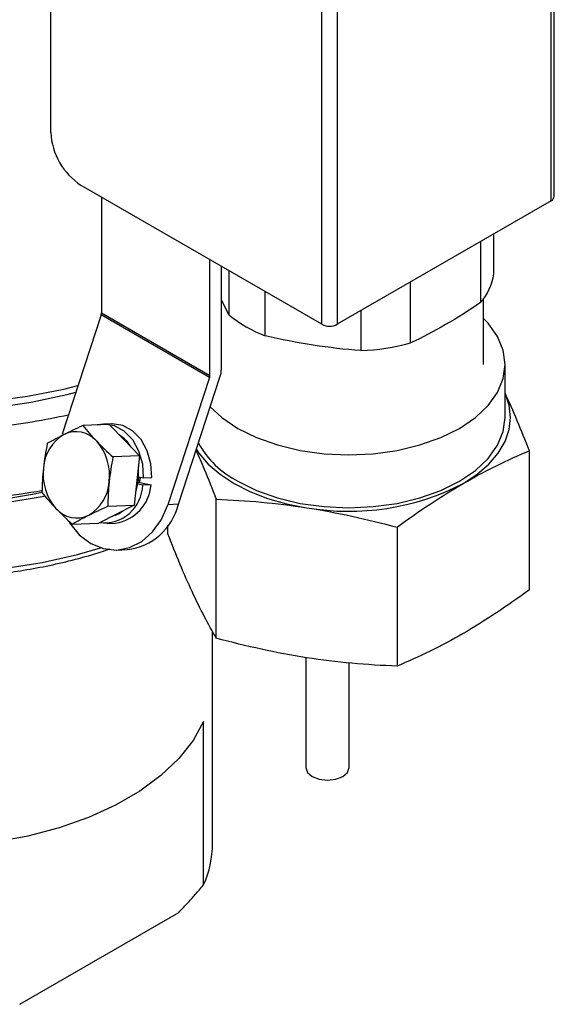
# Model space of a CAD drawing. Header units: millimetres. Extents: x -88 to 910, y -234 to 995.
# Tile 26 of 40: x 860 to 910, y 558 to 649. Entities that reach past the tile are written whole.
import ezdxf

# ---------------------------------------------------------------- set-up
doc = ezdxf.new("R2010")
doc.units = ezdxf.units.MM

msp = doc.modelspace()

# ---------------------------------------------------------------- linework, layer by layer
at = {"color": 7, "linetype": 'Continuous', "lineweight": 25}
for p, q in [((863.044, 639.045), (863.044, 893.275)), ((909.36, 632.718), (909.36, 878.957)), ((909.652, 633.126), (909.652, 878.923)), ((889.561, 867.527), (889.561, 621.288)), ((888.146, 621.288), (888.146, 867.067)), ((888.146, 621.288), (865.873, 634.146)), ((867.738, 633.07), (867.738, 622.341)), ((909.36, 632.718), (889.561, 621.288)), ((902.83, 628.948), (902.83, 623.298)), ((904.065, 625.958), (904.065, 629.661)), ((877.779, 616.544), (877.779, 627.273)), ((878.839, 617.157), (878.839, 626.661)), ((879.53, 626.262), (879.53, 622.163)), ((896.356, 619.56), (896.356, 625.211)), ((882.904, 620.215), (882.904, 624.315)), ((879.53, 622.163), (878.839, 623.549)), ((903.113, 617.576), (903.113, 623.669)), ((891.748, 622.551), (891.748, 618.847)), ((867.705, 622.149), (864.097, 611.131)), ((877.746, 616.353), (867.705, 622.149)), ((867.738, 622.341), (877.779, 616.544)), ((905.113, 612.676), (905.113, 617.576)), ((877.746, 616.353), (873.894, 604.591)), ((874.855, 604.628), (878.707, 616.39)), ((868.464, 612.014), (866.006, 611.918)), ((868.694, 612.086), (867.925, 612.056)), ((868.464, 612.014), (869.862, 610.557)), ((869.862, 610.557), (871.261, 609.101)), ((871.261, 609.101), (868.804, 609.006)), ((871.261, 609.101), (871.017, 606.822)), ((907.343, 596.715), (907.343, 609.581)), ((871.14, 607.972), (871.145, 606.827)), ((871.17, 607.17), (871.628, 607.074)), ((871.628, 607.074), (872.397, 607.104)), ((871.017, 606.822), (870.773, 604.542)), ((871.145, 606.827), (870.9, 605.733)), ((871.555, 606.393), (871.097, 606.488)), ((871.126, 606.672), (872.324, 606.423)), ((872.324, 606.423), (871.555, 606.393)), ((878.365, 592.232), (878.365, 605.098)), ((868.316, 604.447), (870.773, 604.542)), ((870.773, 604.542), (869.13, 603.719)), ((874.855, 604.628), (873.894, 604.591)), ((869.13, 603.719), (867.487, 602.895)), ((865.03, 602.8), (867.487, 602.895)), ((868.282, 602.863), (869.051, 602.893)), ((873.882, 601.891), (873.882, 602.664)), ((895.096, 602.51), (895.096, 589.645)), ((869.149, 600.394), (870.11, 600.431)), ((878.024, 573.219), (878.024, 592.853)), ((886.668, 590.442), (886.668, 580.257)), ((890.668, 580.257), (890.668, 589.948)), ((877.196, 569.406), (877.196, 584.512)), ((860.17, 558.353), (874.905, 566.859))]:
    msp.add_line(p, q, dxfattribs=at)
at = {"color": 7, "linetype": 'Continuous', "lineweight": 25, "flags": 128}
for points in [[(816.274, 634.052), (816.286, 633.54), (816.555, 631.499), (817.18, 629.484), (818.156, 627.516), (819.471, 625.616), (821.112, 623.802), (823.063, 622.093), (825.304, 620.506), (827.811, 619.059), (830.559, 617.766), (833.519, 616.639), (836.661, 615.692), (839.954, 614.932), (843.363, 614.369), (846.852, 614.008), (850.388, 613.853), (853.932, 613.905), (857.449, 614.163), (860.903, 614.626), (864.258, 615.288), (865.562, 615.607)], [(865.35, 614.96), (864.535, 614.753), (861.245, 614.062), (857.85, 613.57), (854.386, 613.281), (850.888, 613.2), (847.394, 613.327), (843.942, 613.661), (840.567, 614.198), (837.306, 614.932), (834.192, 615.856), (831.26, 616.96), (828.54, 618.232), (826.061, 619.659), (823.85, 621.225), (821.929, 622.914), (820.805, 624.117)], [(880.36, 611.657), (882.09, 610.804), (884.03, 610.117), (886.132, 609.615), (888.344, 609.308), (890.613, 609.205), (892.881, 609.308), (895.093, 609.615), (897.196, 610.117), (899.136, 610.804), (900.866, 611.657), (902.343, 612.655), (903.532, 613.775), (904.403, 614.989), (904.934, 616.266), (905.113, 617.576), (904.934, 618.885), (904.403, 620.162), (903.532, 621.376), (903.113, 621.818)], [(901.219, 606.553), (902.513, 607.405), (903.603, 608.347), (904.471, 609.363), (905.102, 610.435), (905.484, 611.546), (905.613, 612.676), (905.484, 613.807), (905.102, 614.917)], [(877.809, 613.647), (878.882, 612.655), (880.36, 611.657)], [(880.36, 606.757), (882.09, 605.904), (884.03, 605.218), (886.132, 604.715), (888.344, 604.409), (890.613, 604.306), (892.881, 604.409), (895.093, 604.715), (897.196, 605.218), (899.136, 605.904), (900.866, 606.757), (902.343, 607.756), (903.532, 608.876), (904.403, 610.09), (904.934, 611.367), (905.113, 612.676)], [(871.628, 607.074), (871.553, 608.35), (871.212, 609.557), (870.631, 610.602), (869.854, 611.405), (868.943, 611.903), (867.967, 612.057), (867.345, 611.97)], [(872.397, 607.104), (872.322, 608.38), (871.981, 609.587), (871.4, 610.632), (870.623, 611.435), (869.712, 611.932), (868.736, 612.087), (868.694, 612.086)], [(862.539, 605.365), (862.265, 605.311), (858.9, 604.766), (855.457, 604.42), (851.971, 604.277), (848.478, 604.339), (845.013, 604.604), (841.613, 605.07), (838.312, 605.733), (835.144, 606.584), (832.141, 607.617), (829.335, 608.819), (826.754, 610.179), (825.106, 611.211)], [(876.52, 609.711), (876.755, 609.363), (877.622, 608.347), (878.712, 607.405), (880.006, 606.553), (881.481, 605.806), (883.113, 605.177), (884.872, 604.676), (886.73, 604.312)], [(871.301, 607.142), (871.249, 606.716), (871.237, 606.649)], [(871.319, 607.139), (871.268, 606.719), (871.254, 606.646)], [(864.756, 602.95), (864.783, 602.909), (865.688, 601.817), (866.752, 601.01), (867.922, 600.527), (869.14, 600.394), (870.345, 600.616), (871.476, 601.183), (872.476, 602.066), (873.296, 603.221), (873.894, 604.591)], [(877.196, 584.512), (876.228, 582.761), (874.906, 581.089), (873.249, 579.52), (871.281, 578.075), (869.03, 576.775), (866.528, 575.639), (863.809, 574.683), (860.912, 573.92), (857.88, 573.361)], [(886.668, 580.257), (886.82, 579.816), (887.254, 579.441), (887.903, 579.191), (888.668, 579.103), (889.434, 579.191), (890.082, 579.441)], [(890.082, 579.441), (890.516, 579.816), (890.668, 580.257)]]:
    msp.add_lwpolyline(points, dxfattribs=at)
at = {"color": 8, "linetype": 'Continuous', "lineweight": 25, "flags": 128}
msp.add_lwpolyline([(817.943, 612.989), (818.057, 612.748), (819.17, 610.836), (820.613, 608.999), (822.371, 607.255), (824.425, 605.622), (826.754, 604.118), (829.335, 602.758), (832.141, 601.556), (835.144, 600.523), (838.312, 599.672), (841.613, 599.009), (845.013, 598.543), (848.478, 598.278), (851.971, 598.217), (855.457, 598.359), (858.9, 598.705), (862.265, 599.25), (865.517, 599.989), (867.662, 600.603)], dxfattribs=at)
at = {"color": 7, "linetype": 'Continuous', "lineweight": 25}
for centre, radius, start, end in [((869.185, 639.325), 6.147, 182.60548, 237.39452), ((909.152, 633.176), 0.503, 294.37466, 354.3052), ((898.646, 626.856), 5.493, 319.61824, 350.58484), ((867.114, 622.35), 0.623, 341.21936, 359.1697), ((887.48, 632.039), 12.678, 231.16707, 248.83831), ((888.853, 622.653), 1.537, 242.60967, 297.39033), ((890.753, 640.529), 21.705, 272.62705, 284.95902), ((876.346, 617.193), 2.494, 341.21936, 359.1697), ((877.155, 616.553), 0.623, 341.21936, 359.1697), ((851.765, 670.755), 59.261, 275.99658, 282.58935), ((866.215, 607.775), 3.85, 120.55559, 176.83939), ((865.365, 608.788), 2.555, 40.80945, 115.68565), ((867.496, 608.132), 3.483, 30.36587, 57.32527), ((863.76, 607.318), 4.732, 352.76792, 41.57957), ((884.389, 614.561), 8.783, 209.0554, 242.69326), ((867.065, 607.392), 4.732, 172.76792, 221.57957), ((864.609, 606.934), 3.85, 300.55559, 356.83939), ((867.974, 606.489), 3.582, 263.34612, 358.46803), ((868.488, 606.697), 3.846, 278.42274, 355.91241), ((890.638, 627.004), 23.026, 260.2289, 297.35717), ((851.626, 665.254), 60.285, 276.02746, 280.19607), ((865.459, 605.922), 2.555, 220.80945, 295.68565), ((869.498, 605.904), 5.507, 276.37951, 346.59752), ((868.082, 606.089), 2.641, 285.14131, 308.10322), ((868.708, 573.246), 9.316, 335.65526, 359.83291)]:
    msp.add_arc(centre, radius, start, end, dxfattribs=at)
at = {"color": 8, "linetype": 'Continuous', "lineweight": 25}
msp.add_arc((851.322, 660.588), 55.926, 251.44585, 281.2567, dxfattribs=at)
at = {"color": 7, "linetype": 'Continuous', "lineweight": 25}
for points in [[(902.83, 623.298), (901.751, 622.561), (899.593, 621.192), (897.435, 620.07), (896.356, 619.56)], [(891.748, 618.847), (890.274, 618.962), (887.326, 619.294), (884.378, 619.874), (882.904, 620.215)], [(864.257, 611.091), (864.808, 611.367), (865.396, 611.642), (866.006, 611.918)], [(866.006, 611.918), (866.405, 611.432), (866.83, 610.946), (867.299, 610.458)], [(862.721, 610.271), (863.2, 610.542), (863.707, 610.815), (864.257, 611.091)], [(862.721, 610.271), (862.574, 609.512), (862.452, 608.751), (862.371, 607.988)], [(867.299, 610.458), (867.767, 609.97), (868.274, 609.487), (868.804, 609.006)], [(868.804, 609.006), (868.657, 608.247), (868.535, 607.486), (868.453, 606.722)], [(862.371, 607.988), (862.289, 607.224), (862.248, 606.466), (862.233, 605.712)], [(868.453, 606.722), (868.372, 605.958), (868.331, 605.201), (868.316, 604.447)], [(862.233, 605.712), (862.631, 605.226), (863.057, 604.74), (863.525, 604.252)], [(863.525, 604.252), (863.994, 603.764), (864.5, 603.281), (865.03, 602.8)], [(866.567, 603.619), (867.117, 603.895), (867.705, 604.171), (868.316, 604.447)], [(865.03, 602.8), (865.509, 603.071), (866.016, 603.343), (866.567, 603.619)]]:
    msp.add_open_spline(points, degree=3, dxfattribs=at)
for points, knots in [([(907.343, 609.581), (906.971, 610.539), (906.599, 611.47), (905.852, 613.255), (905.477, 614.108), (905.102, 614.917)], [0, 0, 0, 0, 0.5, 0.5, 1, 1, 1, 1]), ([(876.487, 609.61), (876.74, 609.046), (877.368, 607.643), (877.992, 606.05), (878.365, 605.098)], [0, 0, 0, 0, 0.402267, 1, 1, 1, 1]), ([(901.219, 606.553), (902.245, 607.145), (903.268, 607.689), (905.309, 608.692), (906.327, 609.151), (907.343, 609.581)], [0, 0, 0, 0, 0.5, 0.5, 1, 1, 1, 1]), ([(895.096, 602.51), (896.112, 603.254), (897.13, 603.97), (899.17, 605.324), (900.193, 605.961), (901.219, 606.553)], [0, 0, 0, 0, 0.5, 0.5, 1, 1, 1, 1]), ([(878.365, 605.098), (879.753, 605.041), (881.144, 604.954), (883.932, 604.698), (885.329, 604.529), (886.73, 604.312)], [0, 0, 0, 0, 0.5, 0.5, 1, 1, 1, 1]), ([(886.73, 604.312), (888.132, 604.095), (889.529, 603.832), (892.317, 603.225), (893.708, 602.882), (895.096, 602.51)], [0, 0, 0, 0, 0.5, 0.5, 1, 1, 1, 1]), ([(876.124, 596.554), (875.748, 597.363), (875.374, 598.216), (874.627, 600.001), (874.254, 600.932), (873.882, 601.891)], [0, 0, 0, 0, 0.5, 0.5, 1, 1, 1, 1]), ([(851.274, 597.79), (852.408, 597.808), (853.999, 597.833), (856.327, 597.999), (858.291, 598.196), (860.595, 598.523), (862.96, 598.961), (865.358, 599.532), (867.237, 600.052), (868.27, 600.42), (868.544, 600.517)], [0, 0, 0, 0, 0.18791, 0.263477, 0.388671, 0.518041, 0.656188, 0.799632, 0.946978, 1, 1, 1, 1]), ([(878.365, 592.232), (877.993, 592.877), (877.621, 593.551), (876.874, 594.985), (876.499, 595.745), (876.124, 596.554)], [0, 0, 0, 0, 0.5, 0.5, 1, 1, 1, 1]), ([(907.343, 596.715), (906.327, 595.971), (905.309, 595.255), (903.268, 593.902), (902.245, 593.264), (901.219, 592.672)], [0, 0, 0, 0, 0.5, 0.5, 1, 1, 1, 1]), ([(901.219, 592.672), (900.193, 592.08), (899.17, 591.536), (897.13, 590.534), (896.112, 590.074), (895.096, 589.645)], [0, 0, 0, 0, 0.5, 0.5, 1, 1, 1, 1]), ([(886.73, 590.431), (885.329, 590.648), (883.932, 590.911), (881.144, 591.517), (879.753, 591.861), (878.365, 592.232)], [0, 0, 0, 0, 0.5, 0.5, 1, 1, 1, 1]), ([(895.096, 589.645), (893.708, 589.702), (892.317, 589.789), (889.529, 590.045), (888.132, 590.214), (886.73, 590.431)], [0, 0, 0, 0, 0.5, 0.5, 1, 1, 1, 1]), ([(874.905, 566.859), (875.03, 566.991), (875.28, 567.256), (875.657, 567.664), (876.037, 568.083), (876.42, 568.514), (876.808, 568.955), (877.066, 569.255), (877.196, 569.406)], [0, 0, 0, 0, 0.160124, 0.322824, 0.488131, 0.656077, 0.82669, 1, 1, 1, 1])]:
    msp.add_open_spline(points, degree=3, knots=knots, dxfattribs=at)

doc.saveas('drawing.dxf')
